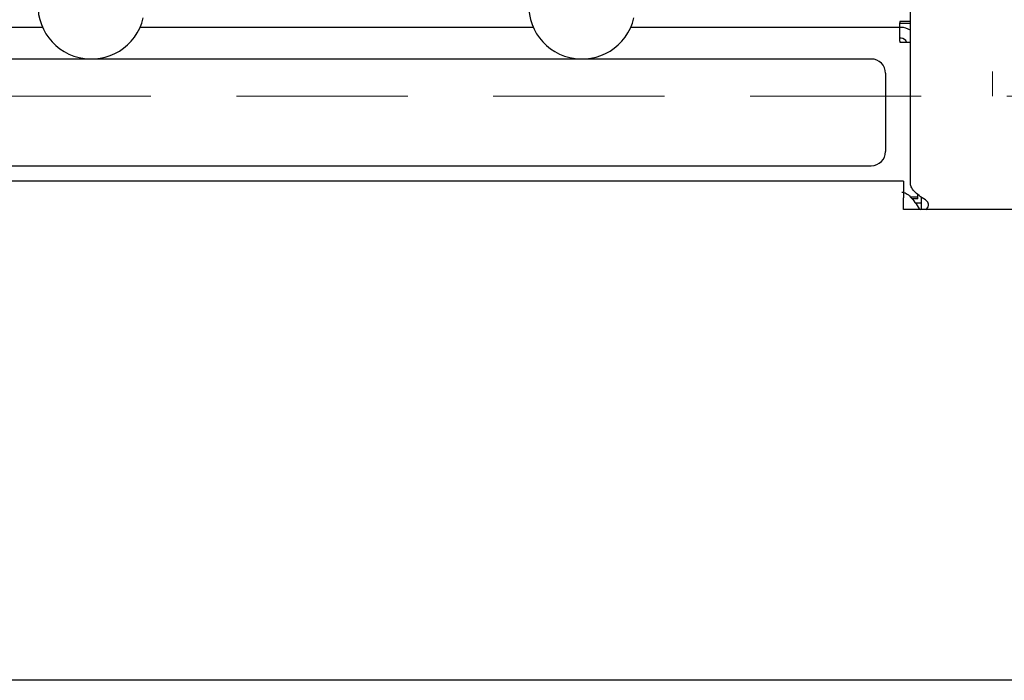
# Model space of a CAD drawing. Header units: inches. Extents: x 35 to 165, y 14 to 115.
# Tile 18 of 39: x 72.9 to 76.35, y 72.29 to 74.61. Entities that reach past the tile are written whole.
import ezdxf

# ---------------------------------------------------------------- set-up
doc = ezdxf.new("R2010")
doc.units = ezdxf.units.IN
doc.header["$LTSCALE"] = 12
doc.header["$MEASUREMENT"] = 0
doc.linetypes.add('HIDDEN', pattern=[0.075, 0.05, -0.025])
doc.layers.add('FORMAT', color=7, linetype='Continuous')
doc.styles.add('SLDTEXTSTYLE0', font='TXT', dxfattribs={"width": 0.75})
doc.dimstyles.new('SLDDIMSTYLE1', dxfattribs={"dimtxt": 1.17, "dimasz": 1.56, "dimexe": 0, "dimexo": 0.0625, "dimgap": 0.2925, "dimtad": 0, "dimtih": 1, "dimtoh": 1, "dimdec": 3, "dimrnd": 1e-09, "dimzin": 12, "dimdsep": 46, "dimlunit": 5, "dimtxsty": 'SLDTEXTSTYLE0', "dimsah": 1, "dimcen": 0.09, "dimadec": 0, "dimazin": 3, "dimtfac": 1, "dimtdec": 3, "dimtofl": 0, "dimtmove": 0, "dimatfit": 3, "dimfxl": 1, "dimfrac": 2, "dimtolj": 1, "dimtzin": 12, "dimarcsym": 0})

# ---------------------------------------------------------------- blocks, each defined once
blk = doc.blocks.new('_D_6')
at = {"layer": 'FORMAT'}
for p, q in [((76.9128, 93.3256), (91.5271, 93.3256)), ((90.0271, 93.3256), (90.0271, 84.7786)), ((90.0271, 74.3401), (90.0271, 82.8871))]:
    blk.add_line(p, q, dxfattribs=at)
for points in [[(90.0271, 93.3256), (89.7871, 91.7656), (90.2671, 91.7656)], [(90.0271, 74.3401), (90.2671, 75.9001), (89.7871, 75.9001)]]:
    blk.add_solid(points, dxfattribs=at)
at = {"layer": 'FORMAT', "insert": (89.0131, 84.3953), "char_height": 1.17, "attachment_point": 1, "style": 'SLDTEXTSTYLE0'}
blk.add_mtext('6A', dxfattribs=at)

msp = doc.modelspace()

# ---------------------------------------------------------------- linework, layer by layer
at = {"color": 7, "linetype": 'Continuous', "lineweight": 25}
for p, q in [((76.0248, 74.0333), (76.0248, 91.9085)), ((72.9831, 74.5806), (71.6046, 74.5806)), ((74.7031, 74.5806), (73.3246, 74.5806)), ((75.9874, 74.5806), (75.0446, 74.5806)), ((76.0248, 74.6014), (75.9874, 74.6014)), ((75.9874, 74.6014), (75.9874, 74.5972)), ((75.9874, 74.5806), (75.9874, 74.5972)), ((76.0248, 74.5948), (75.9874, 74.5948)), ((75.9874, 74.5327), (75.9874, 74.5806)), ((75.9923, 74.5806), (75.9874, 74.5806)), ((75.9923, 74.5426), (75.9874, 74.5426)), ((75.9874, 74.5327), (75.9874, 74.5285)), ((75.9874, 74.5285), (76.0248, 74.5285)), ((75.8878, 74.4699), (67.3628, 74.4699)), ((75.9378, 74.4199), (75.9378, 74.1458)), ((67.3628, 74.0959), (75.8878, 74.0959)), ((76.0003, 74.0421), (58.6253, 74.0421)), ((76.0003, 74.0421), (76.0003, 73.9831)), ((76.0503, 73.9859), (76.0503, 73.9957)), ((76.0003, 73.9421), (76.0003, 73.9831)), ((76.0503, 73.9859), (76.0256, 73.9859)), ((76.0503, 73.9793), (76.0309, 73.9793)), ((76.0628, 73.9645), (76.0426, 73.9645)), ((76.0503, 73.9793), (76.0503, 73.9859)), ((76.0628, 73.9858), (76.0628, 73.9421)), ((78.0003, 73.9421), (76.0003, 73.9421)), ((76.056, 73.9451), (76.0599, 73.9421)), ((78.0628, 72.2921), (56.5628, 72.2921))]:
    msp.add_line(p, q, dxfattribs=at)
for centre, radius, start, end in [((73.1538, 74.6569), 0.187, 166.7613, 346.7613), ((74.8738, 74.6569), 0.187, 166.7613, 346.7613), ((75.9923, 74.5226), 0.058, 55.9204, 90), ((75.9923, 74.5226), 0.02, 17.0602, 90), ((75.8878, 74.4199), 0.05, 0, 90), ((75.8878, 74.1458), 0.05, 270, 0), ((76.0694, 73.9586), 0.019, 300.1171, 45)]:
    msp.add_arc(centre, radius, start, end, dxfattribs=at)
for points in [[(76.0828, 73.972), (76.0753, 73.9771), (76.0677, 73.9822), (76.0536, 73.9924), (76.0472, 73.9975), (76.0365, 74.0077), (76.0322, 74.0128), (76.0264, 74.023), (76.0248, 74.0281), (76.0248, 74.0333)], [(75.9947, 74.0031), (75.9998, 74.0031), (76.0049, 74.0016), (76.0151, 73.9958), (76.0202, 73.9915), (76.0305, 73.9808), (76.0356, 73.9743), (76.0458, 73.9603), (76.0509, 73.9527), (76.056, 73.9451)]]:
    msp.add_open_spline(points, degree=3, knots=[0, 0, 0, 0, 0.25, 0.25, 0.5, 0.5, 0.75, 0.75, 1, 1, 1, 1], dxfattribs=at)
at = {"layer": 'FORMAT', "linetype": 'HIDDEN', "lineweight": 18}
for p, q in [((76.3128, 93.3256), (76.3128, 74.3401)), ((38.5628, 74.3401), (117.3189, 74.3401))]:
    msp.add_line(p, q, dxfattribs=at)

# ---------------------------------------------------------------- dimensions: what is measured, and where the dimension line sits
at = {"layer": 'FORMAT'}
dim = msp.add_linear_dim(base=(90.0271, 74.3401), p1=(76.3128, 93.3256), p2=(117.3189, 74.3401), angle=90, text='6A', dimstyle='SLDDIMSTYLE1', dxfattribs=at)
dim.commit()
dim.dimension.update_dxf_attribs({"geometry": '_D_6', "text_midpoint": (90.0271, 83.8328), "dimtype": 160})

doc.saveas('drawing.dxf')
